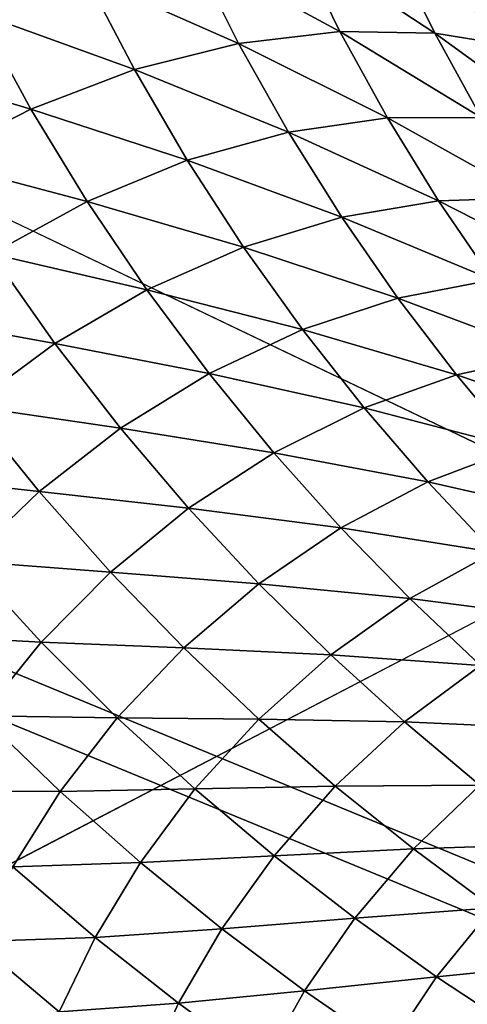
# Model space of a CAD drawing. Header units: millimetres. Extents: x -100 to 100, y -30 to 32.
# Tile 52 of 106: x 9.553 to 9.854, y -1.267 to -0.606. Entities that reach past the tile are written whole.
import ezdxf

# ---------------------------------------------------------------- set-up
doc = ezdxf.new("R2010")
doc.units = ezdxf.units.MM
doc.header["$LTSCALE"] = 65.185185
for name, color, linetype in [('110', 7, 'CONTINUOUS'), ('118', 7, 'CONTINUOUS'), ('120', 7, 'CONTINUOUS'), ('25', 7, 'CONTINUOUS'), ('26', 7, 'CONTINUOUS'), ('3', 7, 'CONTINUOUS'), ('35', 7, 'CONTINUOUS'), ('40', 7, 'CONTINUOUS'), ('6', 7, 'CONTINUOUS'), ('61', 7, 'CONTINUOUS'), ('97', 7, 'CONTINUOUS')]:
    doc.layers.add(name, color=color, linetype=linetype)

msp = doc.modelspace()

# ---------------------------------------------------------------- linework, layer by layer
at = {"layer": '110', "color": 7, "linetype": 'Continuous'}
for points in [[(79, 27.8, 369.2), (-79, 27.8, 369.2), (79, -27.8, 369.2), (79, 27.8, 369.2)], [(79, -27.8, 369.2), (-79, 27.8, 369.2), (-79, -27.8, 369.2), (79, -27.8, 369.2)]]:
    msp.add_3dface(points, dxfattribs=at)
at = {"layer": '118', "linetype": 'Continuous'}
for points in [[(-79.5, 27.95057, 21.25003), (-60.39979, 27.74923, 22.44099), (79.5, -29.9083, 363.49993), (-79.5, 27.95057, 21.25003)], [(-79.5, -29.9083, 363.49993), (-79.5, 27.95057, 21.25003), (79.5, -29.9083, 363.49993), (-79.5, -29.9083, 363.49993)], [(-60.39979, 27.74923, 22.44099), (-60.22543, 27.74775, 22.44976), (79.5, -29.9083, 363.49993), (-60.39979, 27.74923, 22.44099)], [(-60.22543, 27.74775, 22.44976), (60.22543, 27.74775, 22.44976), (79.5, -29.9083, 363.49993), (-60.22543, 27.74775, 22.44976)]]:
    msp.add_3dface(points, dxfattribs=at)
at = {"layer": '120', "linetype": 'Continuous'}
for points in [[(79.5, -28.5616, 363.74997), (79.5, 29.29727, 21.50007), (-79.5, -28.5616, 363.74997), (79.5, -28.5616, 363.74997)], [(-79.5, -28.5616, 363.74997), (79.5, 29.29727, 21.50007), (60.35772, 29.13746, 22.44535), (-79.5, -28.5616, 363.74997)], [(60.1867, 29.13695, 22.4484), (-79.5, -28.5616, 363.74997), (60.35772, 29.13746, 22.44535), (60.1867, 29.13695, 22.4484)], [(-60.18669, 29.13695, 22.4484), (-79.5, -28.5616, 363.74997), (60.1867, 29.13695, 22.4484), (-60.18669, 29.13695, 22.4484)]]:
    msp.add_3dface(points, dxfattribs=at)
at = {"layer": '25', "color": 7, "linetype": 'Continuous'}
for points in [[(51, 23, 14), (51, -23, 14), (-50, -23, 14), (51, 23, 14)], [(-50, 23, 14), (51, 23, 14), (-50, -23, 14), (-50, 23, 14)]]:
    msp.add_3dface(points, dxfattribs=at)
at = {"layer": '26', "color": 7, "linetype": 'Continuous'}
for points in [[(-50, -23, 18), (51, -23, 18), (-50, 23, 18), (-50, -23, 18)], [(-50, 23, 18), (51, -23, 18), (51, 23, 18), (-50, 23, 18)]]:
    msp.add_3dface(points, dxfattribs=at)
at = {"layer": '3', "color": 7, "linetype": 'Continuous'}
for points in [[(-100, 30, -2), (100, 30, -2), (-100, -30, -2), (-100, 30, -2)], [(-100, -30, -2), (100, 30, -2), (100, -30, -2), (-100, -30, -2)]]:
    msp.add_3dface(points, dxfattribs=at)
at = {"layer": '35', "color": 253, "linetype": 'Continuous', "true_color": 0xaab4c3}
for points in [[(9.76825, -0.61391, 6.75418), (9.66957, -0.56043, 6.71359), (9.73891, -0.55377, 6.67973), (9.76825, -0.61391, 6.75418)], [(9.76825, -0.61391, 6.75418), (9.73891, -0.55377, 6.67973), (9.83193, -0.61502, 6.7165), (9.76825, -0.61391, 6.75418)], [(9.83193, -0.61502, 6.7165), (9.73891, -0.55377, 6.67973), (9.80328, -0.55637, 6.64022), (9.83193, -0.61502, 6.7165)], [(9.70032, -0.62205, 6.7867), (9.59765, -0.5765, 6.74031), (9.66957, -0.56043, 6.71359), (9.70032, -0.62205, 6.7867)], [(9.70032, -0.62205, 6.7867), (9.66957, -0.56043, 6.71359), (9.76825, -0.61391, 6.75418), (9.70032, -0.62205, 6.7867)], [(9.83193, -0.61502, 6.7165), (9.80328, -0.55637, 6.64022), (9.88974, -0.62451, 6.67532), (9.83193, -0.61502, 6.7165)], [(9.88974, -0.62451, 6.67532), (9.80328, -0.55637, 6.64022), (9.86105, -0.56727, 6.5969), (9.88974, -0.62451, 6.67532)], [(9.63038, -0.63952, 6.81269), (9.52571, -0.60169, 6.75865), (9.59765, -0.5765, 6.74031), (9.63038, -0.63952, 6.81269)], [(9.63038, -0.63952, 6.81269), (9.59765, -0.5765, 6.74031), (9.70032, -0.62205, 6.7867), (9.63038, -0.63952, 6.81269)], [(9.56084, -0.66601, 6.83104), (9.45634, -0.63481, 6.76823), (9.52571, -0.60169, 6.75865), (9.56084, -0.66601, 6.83104)], [(9.56084, -0.66601, 6.83104), (9.52571, -0.60169, 6.75865), (9.63038, -0.63952, 6.81269), (9.56084, -0.66601, 6.83104)], [(9.80026, -0.67196, 6.83315), (9.70032, -0.62205, 6.7867), (9.76825, -0.61391, 6.75418), (9.80026, -0.67196, 6.83315)], [(9.80026, -0.67196, 6.83315), (9.76825, -0.61391, 6.75418), (9.86312, -0.67153, 6.79714), (9.80026, -0.67196, 6.83315)], [(9.86312, -0.67153, 6.79714), (9.76825, -0.61391, 6.75418), (9.83193, -0.61502, 6.7165), (9.86312, -0.67153, 6.79714)], [(9.86312, -0.67153, 6.79714), (9.83193, -0.61502, 6.7165), (9.92078, -0.67948, 6.75791), (9.86312, -0.67153, 6.79714)], [(9.92078, -0.67948, 6.75791), (9.83193, -0.61502, 6.7165), (9.88974, -0.62451, 6.67532), (9.92078, -0.67948, 6.75791)], [(9.7338, -0.68155, 6.86444), (9.63038, -0.63952, 6.81269), (9.70032, -0.62205, 6.7867), (9.7338, -0.68155, 6.86444)], [(9.7338, -0.68155, 6.86444), (9.70032, -0.62205, 6.7867), (9.80026, -0.67196, 6.83315), (9.7338, -0.68155, 6.86444)], [(9.49408, -0.70033, 6.84133), (9.45634, -0.63481, 6.76823), (9.56084, -0.66601, 6.83104), (9.49408, -0.70033, 6.84133)], [(9.66585, -0.70033, 6.88977), (9.56084, -0.66601, 6.83104), (9.63038, -0.63952, 6.81269), (9.66585, -0.70033, 6.88977)], [(9.66585, -0.70033, 6.88977), (9.63038, -0.63952, 6.81269), (9.7338, -0.68155, 6.86444), (9.66585, -0.70033, 6.88977)], [(9.59867, -0.72793, 6.90808), (9.49408, -0.70033, 6.84133), (9.56084, -0.66601, 6.83104), (9.59867, -0.72793, 6.90808)], [(9.59867, -0.72793, 6.90808), (9.56084, -0.66601, 6.83104), (9.66585, -0.70033, 6.88977), (9.59867, -0.72793, 6.90808)], [(9.83453, -0.72761, 6.91577), (9.7338, -0.68155, 6.86444), (9.80026, -0.67196, 6.83315), (9.83453, -0.72761, 6.91577)], [(9.89645, -0.72563, 6.88128), (9.80026, -0.67196, 6.83315), (9.86312, -0.67153, 6.79714), (9.89645, -0.72563, 6.88128)], [(9.83453, -0.72761, 6.91577), (9.80026, -0.67196, 6.83315), (9.89645, -0.72563, 6.88128), (9.83453, -0.72761, 6.91577)], [(9.76959, -0.7386, 6.94594), (9.66585, -0.70033, 6.88977), (9.7338, -0.68155, 6.86444), (9.76959, -0.7386, 6.94594)], [(9.76959, -0.7386, 6.94594), (9.7338, -0.68155, 6.86444), (9.83453, -0.72761, 6.91577), (9.76959, -0.7386, 6.94594)], [(9.53443, -0.76321, 6.919), (9.49408, -0.70033, 6.84133), (9.59867, -0.72793, 6.90808), (9.53443, -0.76321, 6.919)], [(9.70362, -0.75858, 6.97063), (9.59867, -0.72793, 6.90808), (9.66585, -0.70033, 6.88977), (9.70362, -0.75858, 6.97063)], [(9.70362, -0.75858, 6.97063), (9.66585, -0.70033, 6.88977), (9.76959, -0.7386, 6.94594), (9.70362, -0.75858, 6.97063)], [(9.93157, -0.77706, 6.96808), (9.83453, -0.72761, 6.91577), (9.89645, -0.72563, 6.88128), (9.93157, -0.77706, 6.96808)], [(9.63873, -0.78715, 6.9889), (9.53443, -0.76321, 6.919), (9.59867, -0.72793, 6.90808), (9.63873, -0.78715, 6.9889)], [(9.63873, -0.78715, 6.9889), (9.59867, -0.72793, 6.90808), (9.70362, -0.75858, 6.97063), (9.63873, -0.78715, 6.9889)], [(9.87066, -0.78057, 7.0012), (9.76959, -0.7386, 6.94594), (9.83453, -0.72761, 6.91577), (9.87066, -0.78057, 7.0012)], [(9.87066, -0.78057, 7.0012), (9.83453, -0.72761, 6.91577), (9.93157, -0.77706, 6.96808), (9.87066, -0.78057, 7.0012)], [(9.80726, -0.79289, 7.03033), (9.70362, -0.75858, 6.97063), (9.76959, -0.7386, 6.94594), (9.80726, -0.79289, 7.03033)], [(9.80726, -0.79289, 7.03033), (9.76959, -0.7386, 6.94594), (9.87066, -0.78057, 7.0012), (9.80726, -0.79289, 7.03033)], [(9.74326, -0.81397, 7.05444), (9.63873, -0.78715, 6.9889), (9.70362, -0.75858, 6.97063), (9.74326, -0.81397, 7.05444)], [(9.74326, -0.81397, 7.05444), (9.70362, -0.75858, 6.97063), (9.80726, -0.79289, 7.03033), (9.74326, -0.81397, 7.05444)], [(9.57693, -0.82319, 7.00035), (9.47513, -0.80472, 6.92243), (9.53443, -0.76321, 6.919), (9.57693, -0.82319, 7.00035)], [(9.57693, -0.82319, 7.00035), (9.53443, -0.76321, 6.919), (9.63873, -0.78715, 6.9889), (9.57693, -0.82319, 7.00035)], [(9.90845, -0.8308, 7.08902), (9.80726, -0.79289, 7.03033), (9.87066, -0.78057, 7.0012), (9.90845, -0.8308, 7.08902)], [(9.6806, -0.84338, 7.07264), (9.57693, -0.82319, 7.00035), (9.63873, -0.78715, 6.9889), (9.6806, -0.84338, 7.07264)], [(9.6806, -0.84338, 7.07264), (9.63873, -0.78715, 6.9889), (9.74326, -0.81397, 7.05444), (9.6806, -0.84338, 7.07264)], [(9.84661, -0.84439, 7.11721), (9.74326, -0.81397, 7.05444), (9.80726, -0.79289, 7.03033), (9.84661, -0.84439, 7.11721)], [(9.84661, -0.84439, 7.11721), (9.80726, -0.79289, 7.03033), (9.90845, -0.8308, 7.08902), (9.84661, -0.84439, 7.11721)], [(9.52003, -0.86531, 7.00486), (9.47513, -0.80472, 6.92243), (9.57693, -0.82319, 7.00035), (9.52003, -0.86531, 7.00486)], [(9.78453, -0.86647, 7.14077), (9.6806, -0.84338, 7.07264), (9.74326, -0.81397, 7.05444), (9.78453, -0.86647, 7.14077)], [(9.78453, -0.86647, 7.14077), (9.74326, -0.81397, 7.05444), (9.84661, -0.84439, 7.11721), (9.78453, -0.86647, 7.14077)], [(9.62112, -0.88004, 7.08455), (9.52003, -0.86531, 7.00486), (9.57693, -0.82319, 7.00035), (9.62112, -0.88004, 7.08455)], [(9.62112, -0.88004, 7.08455), (9.57693, -0.82319, 7.00035), (9.6806, -0.84338, 7.07264), (9.62112, -0.88004, 7.08455)], [(9.94777, -0.87839, 7.17906), (9.84661, -0.84439, 7.11721), (9.90845, -0.8308, 7.08902), (9.94777, -0.87839, 7.17906)], [(9.72403, -0.89661, 7.15889), (9.62112, -0.88004, 7.08455), (9.6806, -0.84338, 7.07264), (9.72403, -0.89661, 7.15889)], [(9.72403, -0.89661, 7.15889), (9.6806, -0.84338, 7.07264), (9.78453, -0.86647, 7.14077), (9.72403, -0.89661, 7.15889)], [(9.88752, -0.89317, 7.20639), (9.78453, -0.86647, 7.14077), (9.84661, -0.84439, 7.11721), (9.88752, -0.89317, 7.20639)], [(9.88752, -0.89317, 7.20639), (9.84661, -0.84439, 7.11721), (9.94777, -0.87839, 7.17906), (9.88752, -0.89317, 7.20639)], [(9.56652, -0.92259, 7.09001), (9.46929, -0.91177, 7.00287), (9.52003, -0.86531, 7.00486), (9.56652, -0.92259, 7.09001)], [(9.56652, -0.92259, 7.09001), (9.52003, -0.86531, 7.00486), (9.62112, -0.88004, 7.08455), (9.56652, -0.92259, 7.09001)], [(9.82734, -0.91616, 7.22944), (9.72403, -0.89661, 7.15889), (9.78453, -0.86647, 7.14077), (9.82734, -0.91616, 7.22944)], [(9.82734, -0.91616, 7.22944), (9.78453, -0.86647, 7.14077), (9.88752, -0.89317, 7.20639), (9.82734, -0.91616, 7.22944)], [(9.6668, -0.93374, 7.17119), (9.56652, -0.92259, 7.09001), (9.62112, -0.88004, 7.08455), (9.6668, -0.93374, 7.17119)], [(9.6668, -0.93374, 7.17119), (9.62112, -0.88004, 7.08455), (9.72403, -0.89661, 7.15889), (9.6668, -0.93374, 7.17119)], [(9.76893, -0.94692, 7.24747), (9.6668, -0.93374, 7.17119), (9.72403, -0.89661, 7.15889), (9.76893, -0.94692, 7.24747)], [(9.76893, -0.94692, 7.24747), (9.72403, -0.89661, 7.15889), (9.82734, -0.91616, 7.22944), (9.76893, -0.94692, 7.24747)], [(9.92986, -0.93932, 7.29767), (9.82734, -0.91616, 7.22944), (9.88752, -0.89317, 7.20639), (9.92986, -0.93932, 7.29767)], [(9.51791, -0.96938, 7.08939), (9.46929, -0.91177, 7.00287), (9.56652, -0.92259, 7.09001), (9.51791, -0.96938, 7.08939)], [(9.87155, -0.96314, 7.32025), (9.76893, -0.94692, 7.24747), (9.82734, -0.91616, 7.22944), (9.87155, -0.96314, 7.32025)], [(9.87155, -0.96314, 7.32025), (9.82734, -0.91616, 7.22944), (9.92986, -0.93932, 7.29767), (9.87155, -0.96314, 7.32025)], [(9.61438, -0.97658, 7.1775), (9.51791, -0.96938, 7.08939), (9.56652, -0.92259, 7.09001), (9.61438, -0.97658, 7.1775)], [(9.61438, -0.97658, 7.1775), (9.56652, -0.92259, 7.09001), (9.6668, -0.93374, 7.17119), (9.61438, -0.97658, 7.1775)], [(9.71385, -0.98442, 7.2601), (9.61438, -0.97658, 7.1775), (9.6668, -0.93374, 7.17119), (9.71385, -0.98442, 7.2601)], [(9.71385, -0.98442, 7.2601), (9.6668, -0.93374, 7.17119), (9.76893, -0.94692, 7.24747), (9.71385, -0.98442, 7.2601)], [(9.81517, -0.99443, 7.33817), (9.71385, -0.98442, 7.2601), (9.76893, -0.94692, 7.24747), (9.81517, -0.99443, 7.33817)], [(9.81517, -0.99443, 7.33817), (9.76893, -0.94692, 7.24747), (9.87155, -0.96314, 7.32025), (9.81517, -0.99443, 7.33817)], [(9.91705, -1.00751, 7.41301), (9.81517, -0.99443, 7.33817), (9.87155, -0.96314, 7.32025), (9.91705, -1.00751, 7.41301)], [(9.5678, -1.02353, 7.1781), (9.47615, -1.0187, 7.08325), (9.51791, -0.96938, 7.08939), (9.5678, -1.02353, 7.1781)], [(9.5678, -1.02353, 7.1781), (9.51791, -0.96938, 7.08939), (9.61438, -0.97658, 7.1775), (9.5678, -1.02353, 7.1781)], [(9.66352, -1.02741, 7.26715), (9.5678, -1.02353, 7.1781), (9.61438, -0.97658, 7.1775), (9.66352, -1.02741, 7.26715)], [(9.66352, -1.02741, 7.26715), (9.61438, -0.97658, 7.1775), (9.71385, -0.98442, 7.2601), (9.66352, -1.02741, 7.26715)], [(9.76217, -1.03219, 7.35109), (9.66352, -1.02741, 7.26715), (9.71385, -0.98442, 7.2601), (9.76217, -1.03219, 7.35109)], [(9.76217, -1.03219, 7.35109), (9.71385, -0.98442, 7.2601), (9.81517, -0.99443, 7.33817), (9.76217, -1.03219, 7.35109)], [(9.86265, -1.03924, 7.43083), (9.76217, -1.03219, 7.35109), (9.81517, -0.99443, 7.33817), (9.86265, -1.03924, 7.43083)], [(9.86265, -1.03924, 7.43083), (9.81517, -0.99443, 7.33817), (9.91705, -1.00751, 7.41301), (9.86265, -1.03924, 7.43083)], [(9.52783, -1.07298, 7.17348), (9.47615, -1.0187, 7.08325), (9.5678, -1.02353, 7.1781), (9.52783, -1.07298, 7.17348)], [(9.61887, -1.07439, 7.26885), (9.52783, -1.07298, 7.17348), (9.5678, -1.02353, 7.1781), (9.61887, -1.07439, 7.26885)], [(9.61887, -1.07439, 7.26885), (9.5678, -1.02353, 7.1781), (9.66352, -1.02741, 7.26715), (9.61887, -1.07439, 7.26885)], [(9.71383, -1.07523, 7.35879), (9.61887, -1.07439, 7.26885), (9.66352, -1.02741, 7.26715), (9.71383, -1.07523, 7.35879)], [(9.71383, -1.07523, 7.35879), (9.66352, -1.02741, 7.26715), (9.76217, -1.03219, 7.35109), (9.71383, -1.07523, 7.35879)], [(9.81165, -1.07717, 7.44398), (9.71383, -1.07523, 7.35879), (9.76217, -1.03219, 7.35109), (9.81165, -1.07717, 7.44398)], [(9.81165, -1.07717, 7.44398), (9.76217, -1.03219, 7.35109), (9.86265, -1.03924, 7.43083), (9.81165, -1.07717, 7.44398)], [(9.91125, -1.08145, 7.52524), (9.81165, -1.07717, 7.44398), (9.86265, -1.03924, 7.43083), (9.91125, -1.08145, 7.52524)], [(9.5806, -1.12381, 7.26558), (9.49466, -1.12343, 7.16435), (9.52783, -1.07298, 7.17348), (9.5806, -1.12381, 7.26558)], [(9.5806, -1.12381, 7.26558), (9.52783, -1.07298, 7.17348), (9.61887, -1.07439, 7.26885), (9.5806, -1.12381, 7.26558)], [(9.67103, -1.12212, 7.36146), (9.5806, -1.12381, 7.26558), (9.61887, -1.07439, 7.26885), (9.67103, -1.12212, 7.36146)], [(9.67103, -1.12212, 7.36146), (9.61887, -1.07439, 7.26885), (9.71383, -1.07523, 7.35879), (9.67103, -1.12212, 7.36146)], [(9.76523, -1.12017, 7.45226), (9.67103, -1.12212, 7.36146), (9.71383, -1.07523, 7.35879), (9.76523, -1.12017, 7.45226)], [(9.76523, -1.12017, 7.45226), (9.71383, -1.07523, 7.35879), (9.81165, -1.07717, 7.44398), (9.76523, -1.12017, 7.45226)], [(9.86218, -1.11948, 7.53858), (9.76523, -1.12017, 7.45226), (9.81165, -1.07717, 7.44398), (9.86218, -1.11948, 7.53858)], [(9.86218, -1.11948, 7.53858), (9.81165, -1.07717, 7.44398), (9.91125, -1.08145, 7.52524), (9.86218, -1.11948, 7.53858)], [(9.63438, -1.17139, 7.35943), (9.5806, -1.12381, 7.26558), (9.67103, -1.12212, 7.36146), (9.63438, -1.17139, 7.35943)], [(9.72418, -1.16688, 7.4558), (9.63438, -1.17139, 7.35943), (9.67103, -1.12212, 7.36146), (9.72418, -1.16688, 7.4558)], [(9.72418, -1.16688, 7.4558), (9.67103, -1.12212, 7.36146), (9.76523, -1.12017, 7.45226), (9.72418, -1.16688, 7.4558)], [(9.81761, -1.16237, 7.54738), (9.72418, -1.16688, 7.4558), (9.76523, -1.12017, 7.45226), (9.81761, -1.16237, 7.54738)], [(9.81761, -1.16237, 7.54738), (9.76523, -1.12017, 7.45226), (9.86218, -1.11948, 7.53858), (9.81761, -1.16237, 7.54738)], [(9.91366, -1.15925, 7.63473), (9.81761, -1.16237, 7.54738), (9.86218, -1.11948, 7.53858), (9.91366, -1.15925, 7.63473)], [(9.54889, -1.17425, 7.258), (9.49466, -1.12343, 7.16435), (9.5806, -1.12381, 7.26558), (9.54889, -1.17425, 7.258)], [(9.63438, -1.17139, 7.35943), (9.54889, -1.17425, 7.258), (9.5806, -1.12381, 7.26558), (9.63438, -1.17139, 7.35943)], [(9.77825, -1.20882, 7.55171), (9.72418, -1.16688, 7.4558), (9.81761, -1.16237, 7.54738), (9.77825, -1.20882, 7.55171)], [(9.87087, -1.20196, 7.64399), (9.77825, -1.20882, 7.55171), (9.81761, -1.16237, 7.54738), (9.87087, -1.20196, 7.64399)], [(9.87087, -1.20196, 7.64399), (9.81761, -1.16237, 7.54738), (9.91366, -1.15925, 7.63473), (9.87087, -1.20196, 7.64399)], [(9.68909, -1.2159, 7.45489), (9.63438, -1.17139, 7.35943), (9.72418, -1.16688, 7.4558), (9.68909, -1.2159, 7.45489)], [(9.77825, -1.20882, 7.55171), (9.68909, -1.2159, 7.45489), (9.72418, -1.16688, 7.4558), (9.77825, -1.20882, 7.55171)], [(9.60405, -1.22168, 7.35326), (9.52367, -1.22437, 7.2468), (9.54889, -1.17425, 7.258), (9.60405, -1.22168, 7.35326)], [(9.60405, -1.22168, 7.35326), (9.54889, -1.17425, 7.258), (9.63438, -1.17139, 7.35943), (9.60405, -1.22168, 7.35326)], [(9.68909, -1.2159, 7.45489), (9.60405, -1.22168, 7.35326), (9.63438, -1.17139, 7.35943), (9.68909, -1.2159, 7.45489)], [(9.83315, -1.2481, 7.64904), (9.77825, -1.20882, 7.55171), (9.87087, -1.20196, 7.64399), (9.83315, -1.2481, 7.64904)], [(9.92492, -1.23903, 7.7419), (9.83315, -1.2481, 7.64904), (9.87087, -1.20196, 7.64399), (9.92492, -1.23903, 7.7419)], [(9.74464, -1.25751, 7.55181), (9.68909, -1.2159, 7.45489), (9.77825, -1.20882, 7.55171), (9.74464, -1.25751, 7.55181)], [(9.83315, -1.2481, 7.64904), (9.74464, -1.25751, 7.55181), (9.77825, -1.20882, 7.55171), (9.83315, -1.2481, 7.64904)], [(9.57998, -1.2717, 7.34357), (9.52367, -1.22437, 7.2468), (9.60405, -1.22168, 7.35326), (9.57998, -1.2717, 7.34357)], [(9.66008, -1.26593, 7.45), (9.57998, -1.2717, 7.34357), (9.60405, -1.22168, 7.35326), (9.66008, -1.26593, 7.45)], [(9.66008, -1.26593, 7.45), (9.60405, -1.22168, 7.35326), (9.68909, -1.2159, 7.45489), (9.66008, -1.26593, 7.45)], [(9.74464, -1.25751, 7.55181), (9.66008, -1.26593, 7.45), (9.68909, -1.2159, 7.45489), (9.74464, -1.25751, 7.55181)], [(9.57998, -1.2717, 7.34357), (9.51796, -1.28366, 7.25568), (9.52367, -1.22437, 7.2468), (9.57998, -1.2717, 7.34357)], [(9.88877, -1.2848, 7.7476), (9.83315, -1.2481, 7.64904), (9.92492, -1.23903, 7.7419), (9.88877, -1.2848, 7.7476)], [(9.80097, -1.2964, 7.65006), (9.74464, -1.25751, 7.55181), (9.83315, -1.2481, 7.64904), (9.80097, -1.2964, 7.65006)], [(9.88877, -1.2848, 7.7476), (9.80097, -1.2964, 7.65006), (9.83315, -1.2481, 7.64904), (9.88877, -1.2848, 7.7476)], [(9.7169, -1.3072, 7.5481), (9.66008, -1.26593, 7.45), (9.74464, -1.25751, 7.55181), (9.7169, -1.3072, 7.5481)], [(9.80097, -1.2964, 7.65006), (9.7169, -1.3072, 7.5481), (9.74464, -1.25751, 7.55181), (9.80097, -1.2964, 7.65006)], [(9.6371, -1.31574, 7.4417), (9.57998, -1.2717, 7.34357), (9.66008, -1.26593, 7.45), (9.6371, -1.31574, 7.4417)], [(9.7169, -1.3072, 7.5481), (9.6371, -1.31574, 7.4417), (9.66008, -1.26593, 7.45), (9.7169, -1.3072, 7.5481)]]:
    msp.add_3dface(points, dxfattribs=at)
at = {"layer": '40', "linetype": 'Continuous'}
for points in [[(-79.5, -27.08259, 365.5), (-79.5, 29, 365.5), (79.5, 29, 365.5), (-79.5, -27.08259, 365.5)], [(79.5, -27.08259, 365.5), (-79.5, -27.08259, 365.5), (79.5, 29, 365.5), (79.5, -27.08259, 365.5)]]:
    msp.add_3dface(points, dxfattribs=at)
at = {"layer": '6', "color": 7, "linetype": 'Continuous'}
for points in [[(-98, -28), (98, -28), (-98, 28), (-98, -28)], [(-98, 28), (98, -28), (98, 28), (-98, 28)]]:
    msp.add_3dface(points, dxfattribs=at)
at = {"layer": '61', "linetype": 'Continuous'}
for points in [[(3.79094, -7.04477, 396), (4.40716, -6.67659, 396), (55, 22.5, 396), (3.79094, -7.04477, 396)], [(3.79094, -7.04477, 396), (55, 22.5, 396), (55, -22.5, 396), (3.79094, -7.04477, 396)], [(4.40716, -6.67659, 396), (4.98793, -6.25464, 396), (55, 22.5, 396), (4.40716, -6.67659, 396)], [(4.98793, -6.25464, 396), (5.52851, -5.78235, 396), (55, 22.5, 396), (4.98793, -6.25464, 396)], [(5.52851, -5.78235, 396), (6.02456, -5.26352, 396), (55, 22.5, 396), (5.52851, -5.78235, 396)], [(6.02456, -5.26352, 396), (6.47214, -4.70228, 396), (55, 22.5, 396), (6.02456, -5.26352, 396)], [(6.47214, -4.70228, 396), (6.8676, -4.10318, 396), (55, 22.5, 396), (6.47214, -4.70228, 396)], [(6.8676, -4.10318, 396), (7.20775, -3.47108, 396), (55, 22.5, 396), (6.8676, -4.10318, 396)], [(7.20775, -3.47108, 396), (7.48987, -2.81101, 396), (55, 22.5, 396), (7.20775, -3.47108, 396)], [(7.48987, -2.81101, 396), (7.71171, -2.12828, 396), (55, 22.5, 396), (7.48987, -2.81101, 396)], [(7.71171, -2.12828, 396), (7.87144, -1.42845, 396), (55, 22.5, 396), (7.71171, -2.12828, 396)], [(7.87144, -1.42845, 396), (7.96779, -0.71713, 396), (55, 22.5, 396), (7.87144, -1.42845, 396)], [(7.96779, -0.71713, 396), (8, 0, 396), (55, 22.5, 396), (7.96779, -0.71713, 396)]]:
    msp.add_3dface(points, dxfattribs=at)
at = {"layer": '97', "linetype": 'Continuous'}
for points in [[(55, 22.5, 399), (3.79095, 7.04476, 399), (55, -22.5, 399), (55, 22.5, 399)], [(3.79095, 7.04476, 399), (4.40719, 6.67658, 399), (55, -22.5, 399), (3.79095, 7.04476, 399)], [(4.40719, 6.67658, 399), (4.98796, 6.25462, 399), (55, -22.5, 399), (4.40719, 6.67658, 399)], [(4.98796, 6.25462, 399), (5.52851, 5.78235, 399), (55, -22.5, 399), (4.98796, 6.25462, 399)], [(5.52851, 5.78235, 399), (6.02454, 5.26354, 399), (55, -22.5, 399), (5.52851, 5.78235, 399)], [(6.02454, 5.26354, 399), (6.47211, 4.70231, 399), (55, -22.5, 399), (6.02454, 5.26354, 399)], [(6.47211, 4.70231, 399), (6.86759, 4.1032, 399), (55, -22.5, 399), (6.47211, 4.70231, 399)], [(6.86759, 4.1032, 399), (7.20775, 3.47107, 399), (55, -22.5, 399), (6.86759, 4.1032, 399)], [(7.20775, 3.47107, 399), (7.48988, 2.81099, 399), (55, -22.5, 399), (7.20775, 3.47107, 399)], [(7.48988, 2.81099, 399), (7.71171, 2.12826, 399), (55, -22.5, 399), (7.48988, 2.81099, 399)], [(7.71171, 2.12826, 399), (7.87144, 1.42845, 399), (55, -22.5, 399), (7.71171, 2.12826, 399)], [(7.87144, 1.42845, 399), (7.96779, 0.71714, 399), (55, -22.5, 399), (7.87144, 1.42845, 399)], [(7.96779, 0.71714, 399), (8, 0, 399), (55, -22.5, 399), (7.96779, 0.71714, 399)], [(8, 0, 399), (7.96779, -0.71714, 399), (55, -22.5, 399), (8, 0, 399)], [(7.96779, -0.71714, 399), (7.87144, -1.42845, 399), (55, -22.5, 399), (7.96779, -0.71714, 399)]]:
    msp.add_3dface(points, dxfattribs=at)

doc.saveas('drawing.dxf')
